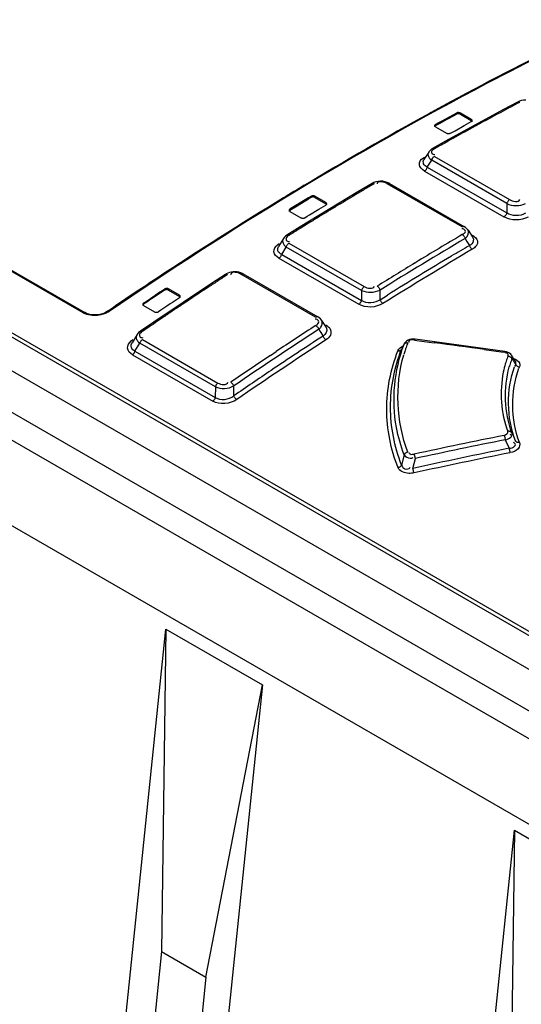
# Model space of a CAD drawing. Header units: inches. Extents: x 0 to 117, y 0 to 83.
# Tile 22 of 57: x 101.653 to 102.354, y 22.708 to 24.084. Entities that reach past the tile are written whole.
import ezdxf

# ---------------------------------------------------------------- set-up
doc = ezdxf.new("R2010")
doc.units = ezdxf.units.IN
doc.header["$LTSCALE"] = 6.431102
doc.header["$MEASUREMENT"] = 0
doc.layers.get('0').update_dxf_attribs({"linetype": 'CONTINUOUS'})

msp = doc.modelspace()

# ---------------------------------------------------------------- linework, layer by layer
at = {"color": 7, "linetype": 'CONTINUOUS'}
for p, q in [((106.4979, 20.7318), (100.1141, 24.4174)), ((100.0806, 24.398), (106.4644, 20.7124)), ((106.4091, 20.6243), (100.0253, 24.3099)), ((102.7626, 22.9936), (100.9907, 24.0166)), ((100.9931, 24.0212), (102.7651, 22.9982)), ((100.9417, 23.9977), (102.7318, 22.9642)), ((101.7413, 23.6745), (101.243, 23.9622)), ((101.2453, 23.9626), (101.7436, 23.6749)), ((102.2547, 23.9694), (102.2456, 23.9644)), ((102.3483, 23.9692), (102.3287, 23.9587)), ((102.3509, 23.9703), (102.3483, 23.9691)), ((102.2629, 23.9538), (102.2434, 23.9431)), ((102.2434, 23.9414), (102.2499, 23.9452)), ((102.3287, 23.9587), (102.2478, 23.9145)), ((102.2499, 23.9452), (102.2596, 23.9505)), ((102.2596, 23.9505), (102.2629, 23.9522)), ((102.2629, 23.9522), (102.2629, 23.9538)), ((102.2685, 23.9537), (102.2685, 23.9521)), ((102.2838, 23.9449), (102.2685, 23.9537)), ((102.2685, 23.9521), (102.2838, 23.9433)), ((102.2337, 23.9362), (102.2402, 23.9397)), ((102.2369, 23.9396), (102.2337, 23.9378)), ((102.2337, 23.9378), (102.2337, 23.9362)), ((102.2337, 23.9347), (102.249, 23.9259)), ((102.2434, 23.9431), (102.2369, 23.9396)), ((102.2402, 23.9397), (102.2434, 23.9414)), ((102.261, 23.9292), (102.274, 23.9366)), ((102.274, 23.9366), (102.2805, 23.9401)), ((102.2805, 23.9401), (102.2838, 23.9418)), ((102.2838, 23.9433), (102.2838, 23.9449)), ((102.2588, 23.9186), (102.2544, 23.9162)), ((102.2545, 23.9258), (102.261, 23.9292)), ((102.2478, 23.9145), (102.2294, 23.9041)), ((102.2544, 23.9162), (102.2513, 23.9144)), ((102.2163, 23.891), (102.2183, 23.8923)), ((102.2242, 23.8993), (102.2176, 23.8889)), ((102.2315, 23.8958), (102.2329, 23.8957)), ((102.2324, 23.8933), (102.3372, 23.8328)), ((102.2223, 23.8782), (102.2284, 23.8879)), ((102.2223, 23.8782), (102.3333, 23.8142)), ((102.2264, 23.8895), (102.2284, 23.8879)), ((102.3333, 23.8273), (102.2284, 23.8879)), ((102.2184, 23.8728), (102.3293, 23.8087)), ((102.145, 23.8553), (102.1254, 23.8438)), ((102.1474, 23.8566), (102.145, 23.8553)), ((102.1522, 23.8556), (102.152, 23.8548)), ((102.16, 23.8584), (102.1567, 23.8585)), ((102.1632, 23.8578), (102.16, 23.8584)), ((102.2711, 23.7946), (102.1663, 23.8551)), ((102.1693, 23.8555), (102.2741, 23.7949)), ((102.0564, 23.8354), (102.0337, 23.8217)), ((102.1254, 23.8438), (102.0445, 23.7946)), ((102.0597, 23.8374), (102.0564, 23.8354)), ((102.0564, 23.8338), (102.0597, 23.8358)), ((102.0597, 23.8358), (102.0597, 23.8374)), ((102.0652, 23.8375), (102.0652, 23.8358)), ((102.0805, 23.8286), (102.0652, 23.8375)), ((102.0652, 23.8358), (102.0805, 23.827)), ((102.0304, 23.818), (102.0402, 23.8241)), ((102.0337, 23.8217), (102.0304, 23.8196)), ((102.0402, 23.8241), (102.0467, 23.8279)), ((102.0467, 23.8279), (102.0564, 23.8338)), ((102.0708, 23.8193), (102.0773, 23.8233)), ((102.0773, 23.8233), (102.0805, 23.8253)), ((102.0805, 23.827), (102.0805, 23.8286)), ((102.3333, 23.8273), (102.3333, 23.8142)), ((102.0304, 23.8196), (102.0304, 23.818)), ((102.0304, 23.8163), (102.0457, 23.8075)), ((102.0513, 23.8076), (102.0546, 23.8096)), ((102.0546, 23.8096), (102.0578, 23.8117)), ((102.0578, 23.8117), (102.0708, 23.8193)), ((102.0445, 23.7946), (102.0261, 23.7832)), ((102.0521, 23.7972), (102.0496, 23.7956)), ((102.0555, 23.7993), (102.0521, 23.7972)), ((102.2757, 23.7939), (102.2741, 23.7949)), ((102.272, 23.7921), (102.2706, 23.7922)), ((102.2793, 23.7902), (102.2859, 23.7798)), ((102.0131, 23.7697), (102.0153, 23.7713)), ((102.0212, 23.7784), (102.0144, 23.7675)), ((102.0188, 23.7563), (102.0252, 23.7666)), ((102.0222, 23.7798), (102.0211, 23.7783)), ((102.0232, 23.7682), (102.0252, 23.7666)), ((102.1304, 23.7059), (102.0252, 23.7666)), ((102.0269, 23.7747), (102.0281, 23.7744)), ((102.0281, 23.7744), (102.0295, 23.7743)), ((102.0289, 23.7719), (102.1341, 23.7112)), ((102.2751, 23.7785), (102.2776, 23.7745)), ((102.2776, 23.7745), (102.2812, 23.7688)), ((102.0188, 23.7563), (102.1303, 23.6918)), ((102.015, 23.7509), (102.1266, 23.6865)), ((102.2051, 23.7443), (102.2063, 23.7451)), ((101.9403, 23.7284), (101.9207, 23.7156)), ((101.9403, 23.7284), (101.9403, 23.7284)), ((101.9475, 23.7288), (101.9473, 23.728)), ((101.9591, 23.7314), (101.9565, 23.7319)), ((102.0662, 23.6684), (101.9618, 23.7287)), ((101.965, 23.7291), (102.0694, 23.6688)), ((101.9207, 23.7156), (101.8399, 23.6616)), ((101.8518, 23.7056), (101.8551, 23.7078)), ((101.8551, 23.7061), (101.8518, 23.704)), ((101.8551, 23.7061), (101.8551, 23.7078)), ((101.8606, 23.708), (101.8606, 23.7064)), ((101.8759, 23.6992), (101.8606, 23.708)), ((101.8606, 23.7064), (101.8759, 23.6975)), ((101.8759, 23.6975), (101.8759, 23.6992)), ((102.1304, 23.7059), (102.1303, 23.6918)), ((102.1563, 23.6929), (102.1563, 23.7064)), ((102.1563, 23.6929), (102.1668, 23.6995)), ((101.8258, 23.6882), (101.8356, 23.6948)), ((101.8291, 23.6888), (101.8258, 23.6866)), ((101.8258, 23.6882), (101.8258, 23.6866)), ((101.8258, 23.6847), (101.8411, 23.6759)), ((101.8356, 23.6948), (101.8388, 23.6969)), ((101.8585, 23.6841), (101.8499, 23.6783)), ((101.8629, 23.687), (101.8585, 23.6841)), ((101.8662, 23.6892), (101.8629, 23.687)), ((101.8759, 23.6957), (101.8662, 23.6892)), ((101.7467, 23.6722), (101.743, 23.6737)), ((101.7697, 23.6737), (101.7664, 23.6727)), ((101.7768, 23.6775), (101.7756, 23.6767)), ((101.8499, 23.6783), (101.8467, 23.6762)), ((101.8399, 23.6616), (101.8215, 23.649)), ((101.8508, 23.6668), (101.8485, 23.6651)), ((102.0671, 23.6657), (102.0657, 23.6658)), ((102.0711, 23.6677), (102.0695, 23.6688)), ((102.0731, 23.666), (102.0711, 23.6677)), ((102.0747, 23.664), (102.0731, 23.666)), ((102.0746, 23.664), (102.0809, 23.6541)), ((101.8167, 23.6442), (101.8098, 23.6329)), ((102.0705, 23.6517), (102.0724, 23.6487)), ((102.0724, 23.6487), (102.0766, 23.6421)), ((102.081, 23.6541), (102.0815, 23.6531)), ((101.8086, 23.6353), (101.8109, 23.6371)), ((101.8138, 23.6211), (101.8206, 23.6322)), ((101.8187, 23.6338), (101.8206, 23.6322)), ((101.9261, 23.5713), (101.8206, 23.6322)), ((101.8221, 23.6401), (101.8233, 23.6399)), ((101.8233, 23.6399), (101.8247, 23.6398)), ((101.8241, 23.6373), (101.9296, 23.5764)), ((102.189, 23.6291), (102.1894, 23.6298)), ((102.1894, 23.6298), (102.1898, 23.6306)), ((102.19, 23.6311), (102.1898, 23.6306)), ((102.1934, 23.6351), (102.1918, 23.6337)), ((102.2042, 23.6365), (102.2181, 23.6346)), ((102.3306, 23.6206), (102.2052, 23.6376)), ((102.2181, 23.6346), (102.2321, 23.6328)), ((101.8103, 23.6159), (101.9225, 23.5511)), ((101.8138, 23.6211), (101.926, 23.5563)), ((102.003, 23.6151), (102.0109, 23.6204)), ((102.1864, 23.6238), (102.1867, 23.6244)), ((102.3017, 23.6233), (102.3254, 23.6201)), ((102.3254, 23.6201), (102.3296, 23.6195)), ((102.333, 23.6201), (102.3306, 23.6206)), ((102.3352, 23.6193), (102.333, 23.6201)), ((102.3452, 23.6072), (102.3398, 23.6154)), ((102.3405, 23.6105), (102.3408, 23.612)), ((102.3405, 23.6105), (102.3416, 23.6088)), ((102.3453, 23.607), (102.3452, 23.6072)), ((102.3515, 23.6009), (102.3511, 23.599)), ((101.9261, 23.5713), (101.926, 23.5563)), ((101.9517, 23.5586), (101.9518, 23.5724)), ((102.3313, 23.4972), (102.3365, 23.4853)), ((102.1899, 23.4762), (102.1864, 23.4619)), ((102.2021, 23.4571), (102.2056, 23.4709)), ((101.7031, 21.7374), (101.8569, 23.2327)), ((101.8569, 23.2327), (101.8509, 22.7819)), ((101.8569, 23.2327), (101.9919, 23.1547)), ((101.9919, 23.1547), (101.838, 21.6595)), ((101.9128, 22.7462), (101.9919, 23.1547)), ((102.1902, 21.4561), (102.3441, 22.9514)), ((102.3441, 22.9514), (102.3381, 22.5007)), ((102.3441, 22.9514), (102.4791, 22.8735)), ((101.8509, 22.7819), (101.7501, 21.8025)), ((101.8509, 22.7819), (101.9128, 22.7462)), ((101.9128, 22.7462), (101.812, 21.7668))]:
    msp.add_line(p, q, dxfattribs=at)
for points in [[(102.3483, 23.9692), (102.3486, 23.9693), (102.349, 23.9694), (102.3495, 23.9694), (102.3501, 23.9693), (102.3506, 23.9691), (102.3512, 23.9688)], [(102.36, 23.9718), (102.3569, 23.9717), (102.3538, 23.9712), (102.3509, 23.9703)], [(102.2685, 23.9537), (102.2679, 23.954), (102.2673, 23.9542), (102.2667, 23.9543), (102.266, 23.9544), (102.2653, 23.9544), (102.2647, 23.9544), (102.264, 23.9543), (102.2635, 23.9541), (102.2629, 23.9538)], [(102.2685, 23.9521), (102.2679, 23.9524), (102.2673, 23.9526), (102.2667, 23.9527), (102.266, 23.9528), (102.2653, 23.9528), (102.2647, 23.9528), (102.264, 23.9526), (102.2634, 23.9525), (102.2629, 23.9522)], [(102.2337, 23.9378), (102.2332, 23.9375), (102.2329, 23.9372), (102.2327, 23.9369), (102.2325, 23.9365), (102.2325, 23.9363)], [(102.2325, 23.9363), (102.2325, 23.9361), (102.2326, 23.9358), (102.2328, 23.9354), (102.2332, 23.9351), (102.2337, 23.9347)], [(102.2326, 23.9352), (102.2325, 23.9349), (102.2325, 23.9347)], [(102.2337, 23.9362), (102.2332, 23.9359), (102.2329, 23.9356), (102.2328, 23.9355)], [(102.2849, 23.9433), (102.2849, 23.9435), (102.2848, 23.9438), (102.2846, 23.9442), (102.2842, 23.9445), (102.2838, 23.9449)], [(102.2838, 23.9418), (102.2842, 23.9421), (102.2845, 23.9424), (102.2848, 23.9427), (102.2849, 23.9431), (102.2849, 23.9433)], [(102.2846, 23.9427), (102.2842, 23.943), (102.2838, 23.9433)], [(102.2849, 23.9417), (102.2849, 23.9419), (102.2848, 23.9423), (102.2846, 23.9425)], [(102.249, 23.9259), (102.2495, 23.9256), (102.2501, 23.9254), (102.2507, 23.9253), (102.2513, 23.9252), (102.252, 23.9252), (102.2527, 23.9252), (102.2533, 23.9253), (102.2539, 23.9255), (102.2545, 23.9258)], [(102.2294, 23.9041), (102.2286, 23.9036), (102.227, 23.9025), (102.2257, 23.9012), (102.2245, 23.8998), (102.2242, 23.8993)], [(102.2324, 23.9038), (102.2318, 23.9041), (102.2313, 23.9043), (102.2307, 23.9044), (102.2302, 23.9044), (102.2298, 23.9043), (102.2294, 23.9041)], [(102.2284, 23.8879), (102.2287, 23.8886), (102.229, 23.8893), (102.2293, 23.8901), (102.2298, 23.8907), (102.2302, 23.8914), (102.2307, 23.892), (102.2313, 23.8925), (102.2318, 23.893), (102.2324, 23.8933)], [(102.2184, 23.8728), (102.219, 23.8731), (102.2195, 23.8736), (102.2201, 23.8741), (102.2206, 23.8747), (102.221, 23.8754), (102.2215, 23.8761), (102.2218, 23.8768), (102.2221, 23.8775), (102.2223, 23.8782)], [(102.145, 23.8553), (102.1453, 23.8555), (102.1458, 23.8556), (102.1463, 23.8556), (102.1468, 23.8555), (102.1474, 23.8553), (102.1479, 23.8551)], [(102.1567, 23.8585), (102.1535, 23.8582), (102.1504, 23.8576), (102.1474, 23.8566)], [(102.1693, 23.8555), (102.169, 23.8556), (102.1662, 23.8569), (102.1632, 23.8578)], [(102.1663, 23.8551), (102.1668, 23.8554), (102.1674, 23.8556), (102.1679, 23.8557), (102.1685, 23.8557), (102.1689, 23.8556), (102.1693, 23.8555)], [(102.0652, 23.8375), (102.0647, 23.8377), (102.0641, 23.8379), (102.0635, 23.838), (102.0629, 23.8381), (102.0622, 23.8381), (102.0615, 23.838), (102.0609, 23.8379), (102.0603, 23.8377), (102.0597, 23.8374)], [(102.0652, 23.8358), (102.0647, 23.8361), (102.0641, 23.8363), (102.0635, 23.8364), (102.0628, 23.8365), (102.0621, 23.8365), (102.0614, 23.8364), (102.0608, 23.8363), (102.0602, 23.836), (102.0597, 23.8358)], [(102.0817, 23.827), (102.0817, 23.8271), (102.0816, 23.8275), (102.0814, 23.8279), (102.081, 23.8283), (102.0805, 23.8286)], [(102.0805, 23.8253), (102.081, 23.8257), (102.0813, 23.826), (102.0816, 23.8264), (102.0817, 23.8267), (102.0817, 23.827)], [(102.0817, 23.8254), (102.0817, 23.8256), (102.0816, 23.826), (102.0813, 23.8264), (102.081, 23.8267), (102.0805, 23.827)], [(102.3372, 23.8328), (102.3367, 23.8324), (102.3361, 23.832), (102.3356, 23.8314), (102.3351, 23.8309), (102.3346, 23.8302), (102.3342, 23.8295), (102.3338, 23.8288), (102.3335, 23.8281), (102.3333, 23.8273)], [(102.0304, 23.8196), (102.03, 23.8193), (102.0297, 23.819), (102.0294, 23.8186), (102.0293, 23.8182), (102.0293, 23.818)], [(102.0304, 23.818), (102.03, 23.8177), (102.0297, 23.8173), (102.0294, 23.817), (102.0293, 23.8166), (102.0293, 23.8163)], [(102.0293, 23.818), (102.0293, 23.8178), (102.0294, 23.8174), (102.0296, 23.817), (102.03, 23.8167), (102.0304, 23.8163)], [(102.0457, 23.8075), (102.0463, 23.8072), (102.0469, 23.807), (102.0475, 23.8069), (102.0481, 23.8068), (102.0488, 23.8068), (102.0494, 23.8069), (102.0501, 23.8071), (102.0507, 23.8073), (102.0513, 23.8076)], [(102.3333, 23.8142), (102.3331, 23.8135), (102.3328, 23.8127), (102.3324, 23.812), (102.332, 23.8113), (102.3315, 23.8107), (102.331, 23.8101), (102.3305, 23.8096), (102.3299, 23.8091), (102.3293, 23.8087)], [(102.2741, 23.7949), (102.2738, 23.7951), (102.2733, 23.7952), (102.2728, 23.7952), (102.2722, 23.7951), (102.2717, 23.7949), (102.2711, 23.7946)], [(102.2793, 23.7901), (102.2776, 23.7922), (102.2757, 23.7939)], [(102.0261, 23.7832), (102.0239, 23.7816), (102.0222, 23.7798)], [(102.0291, 23.7829), (102.0285, 23.7832), (102.028, 23.7834), (102.0274, 23.7835), (102.027, 23.7834), (102.0265, 23.7834), (102.0261, 23.7832)], [(102.2711, 23.7839), (102.2717, 23.7836), (102.2723, 23.7831)], [(102.2723, 23.7831), (102.2728, 23.7826), (102.2733, 23.782), (102.2738, 23.7814), (102.2742, 23.7807), (102.2745, 23.78), (102.2749, 23.7792), (102.2751, 23.7785)], [(102.0252, 23.7666), (102.0254, 23.7673), (102.0257, 23.768), (102.026, 23.7687), (102.0264, 23.7694)], [(102.0264, 23.7694), (102.0269, 23.77), (102.0274, 23.7706), (102.0279, 23.7711), (102.0284, 23.7716), (102.0289, 23.7719)], [(102.2812, 23.7688), (102.2814, 23.7681), (102.2817, 23.7674), (102.2821, 23.7666), (102.2825, 23.766), (102.283, 23.7653), (102.2835, 23.7647), (102.284, 23.7642), (102.2846, 23.7638), (102.2852, 23.7634)], [(102.015, 23.7509), (102.0156, 23.7513), (102.0161, 23.7518), (102.0166, 23.7523), (102.0171, 23.7529), (102.0175, 23.7535), (102.0179, 23.7542), (102.0182, 23.7549), (102.0185, 23.7556), (102.0188, 23.7563)], [(101.9511, 23.732), (101.9484, 23.7316), (101.9459, 23.731), (101.9434, 23.7301), (101.9411, 23.7289), (101.9403, 23.7284)], [(101.9403, 23.7284), (101.9407, 23.7286), (101.9411, 23.7287), (101.9416, 23.7287), (101.9421, 23.7286), (101.9427, 23.7284), (101.9432, 23.7281)], [(101.9565, 23.7319), (101.9538, 23.7321), (101.9511, 23.732)], [(101.965, 23.7291), (101.9638, 23.7297), (101.9615, 23.7307), (101.9591, 23.7314)], [(101.9618, 23.7287), (101.9624, 23.729), (101.963, 23.7292), (101.9635, 23.7294), (101.9641, 23.7294), (101.9646, 23.7293), (101.965, 23.7291)], [(102.1341, 23.7112), (102.1336, 23.7108), (102.133, 23.7104), (102.1325, 23.7099), (102.1321, 23.7093), (102.1316, 23.7086), (102.1312, 23.708), (102.1309, 23.7073), (102.1306, 23.7066), (102.1304, 23.7059)], [(102.1563, 23.7064), (102.1561, 23.7071), (102.1558, 23.7078), (102.1554, 23.7085), (102.155, 23.7092), (102.1545, 23.7098), (102.154, 23.7104), (102.1534, 23.7109), (102.1529, 23.7114), (102.1523, 23.7118)], [(101.8606, 23.708), (101.8601, 23.7082), (101.8595, 23.7084), (101.8589, 23.7085), (101.8582, 23.7086), (101.8575, 23.7086), (101.8568, 23.7085), (101.8562, 23.7083), (101.8556, 23.7081), (101.8551, 23.7078)], [(101.8606, 23.7064), (101.8601, 23.7066), (101.8595, 23.7068), (101.8589, 23.7069), (101.8582, 23.707), (101.8575, 23.707), (101.8568, 23.7069), (101.8562, 23.7067), (101.8556, 23.7064), (101.8551, 23.7061)], [(101.8771, 23.6975), (101.8771, 23.6976), (101.877, 23.698), (101.8768, 23.6984), (101.8764, 23.6988), (101.8759, 23.6992)], [(101.8759, 23.6957), (101.8764, 23.696), (101.8767, 23.6964), (101.8769, 23.6968), (101.8771, 23.6972), (101.8771, 23.6975)], [(101.8771, 23.6959), (101.8771, 23.6961), (101.877, 23.6965), (101.8767, 23.6969), (101.8764, 23.6972), (101.8759, 23.6975)], [(101.8258, 23.6882), (101.8254, 23.6879), (101.825, 23.6875), (101.8248, 23.6871), (101.8247, 23.6867), (101.8247, 23.6864)], [(101.8258, 23.6866), (101.8254, 23.6863), (101.825, 23.6859), (101.8248, 23.6855), (101.8247, 23.685), (101.8247, 23.6848)], [(101.8247, 23.6864), (101.8247, 23.6863), (101.8248, 23.6859), (101.825, 23.6855), (101.8254, 23.6851), (101.8258, 23.6847)], [(102.1303, 23.6918), (102.1301, 23.6911), (102.1298, 23.6904), (102.1295, 23.6898), (102.1291, 23.6891), (102.1287, 23.6885), (102.1282, 23.6879), (102.1277, 23.6874), (102.1271, 23.6869), (102.1266, 23.6865)], [(102.1603, 23.6876), (102.1598, 23.6879), (102.1592, 23.6884), (102.1587, 23.6889), (102.1581, 23.6895), (102.1577, 23.6901), (102.1572, 23.6908), (102.1569, 23.6915), (102.1565, 23.6922), (102.1563, 23.6929)], [(101.7491, 23.6726), (101.7461, 23.6736), (101.7436, 23.6749)], [(101.7664, 23.6727), (101.7629, 23.672), (101.7593, 23.6716), (101.7558, 23.6716), (101.7524, 23.672), (101.7491, 23.6726)], [(101.7756, 23.6767), (101.7728, 23.675), (101.7697, 23.6737)], [(101.8411, 23.6759), (101.8417, 23.6756), (101.8422, 23.6755), (101.8428, 23.6753), (101.8435, 23.6753), (101.8442, 23.6753), (101.8448, 23.6754), (101.8455, 23.6756), (101.8461, 23.6758), (101.8467, 23.6762)], [(102.0694, 23.6688), (102.069, 23.669), (102.0685, 23.6691), (102.068, 23.6691), (102.0674, 23.6689), (102.0668, 23.6687), (102.0662, 23.6684)], [(102.0664, 23.657), (102.067, 23.6566), (102.0676, 23.6562), (102.0681, 23.6556), (102.0686, 23.6551), (102.0691, 23.6544), (102.0696, 23.6538), (102.0699, 23.6531), (102.0703, 23.6524), (102.0705, 23.6517)], [(101.8215, 23.649), (101.8209, 23.6486), (101.8189, 23.6469), (101.8173, 23.6451), (101.8167, 23.6442)], [(101.8233, 23.6492), (101.8228, 23.6493), (101.8223, 23.6493), (101.8219, 23.6493), (101.8215, 23.6491)], [(101.8245, 23.6488), (101.8239, 23.649), (101.8233, 23.6492)], [(101.8206, 23.6322), (101.8208, 23.6328), (101.8211, 23.6335), (101.8214, 23.6342), (101.8218, 23.6348)], [(101.8218, 23.6348), (101.8222, 23.6354), (101.8226, 23.636), (101.8231, 23.6365), (101.8236, 23.637), (101.8241, 23.6373)], [(102.0766, 23.6421), (102.0769, 23.6414), (102.0772, 23.6407), (102.0776, 23.64), (102.078, 23.6393), (102.0785, 23.6387), (102.079, 23.6381), (102.0796, 23.6376), (102.0801, 23.6371), (102.0807, 23.6368)], [(102.1898, 23.6306), (102.1901, 23.6311), (102.1904, 23.6316), (102.1909, 23.632), (102.1915, 23.6323), (102.1921, 23.6326), (102.1927, 23.6328), (102.1935, 23.6329), (102.1942, 23.633), (102.195, 23.6329)], [(102.1918, 23.6337), (102.1905, 23.632), (102.19, 23.6312)], [(102.2052, 23.6376), (102.2049, 23.6377), (102.2024, 23.6378), (102.2, 23.6376), (102.1976, 23.6371), (102.1954, 23.6362), (102.1934, 23.6351)], [(102.2042, 23.6365), (102.2044, 23.6369), (102.2046, 23.6373), (102.2048, 23.6375), (102.205, 23.6376), (102.2052, 23.6376)], [(101.8103, 23.6159), (101.8108, 23.6163), (101.8113, 23.6167), (101.8117, 23.6172), (101.8122, 23.6178), (101.8126, 23.6184), (101.813, 23.6191), (101.8133, 23.6197), (101.8136, 23.6204), (101.8138, 23.6211)], [(102.1812, 23.6215), (102.182, 23.6215), (102.1827, 23.6215), (102.1835, 23.6216), (102.1841, 23.6218), (102.1847, 23.6221), (102.1853, 23.6224), (102.1857, 23.6228), (102.1861, 23.6233), (102.1864, 23.6238)], [(102.3306, 23.6206), (102.3304, 23.6206), (102.3302, 23.6205), (102.33, 23.6203), (102.3298, 23.6199), (102.3296, 23.6195)], [(102.3397, 23.6155), (102.3388, 23.6167), (102.3371, 23.6181), (102.3352, 23.6193)], [(102.335, 23.6143), (102.3358, 23.6142), (102.3366, 23.614), (102.3373, 23.6137), (102.338, 23.6133), (102.3387, 23.6128), (102.3393, 23.6123), (102.3398, 23.6118), (102.3402, 23.6112), (102.3405, 23.6105)], [(102.3455, 23.6028), (102.3458, 23.6022), (102.3463, 23.6016), (102.3468, 23.601), (102.3474, 23.6005), (102.348, 23.6), (102.3487, 23.5997), (102.3495, 23.5993), (102.3503, 23.5991), (102.3511, 23.599)], [(101.9296, 23.5764), (101.9291, 23.576), (101.9286, 23.5756), (101.9281, 23.5751), (101.9277, 23.5745), (101.9273, 23.5739), (101.9269, 23.5733), (101.9266, 23.5726), (101.9263, 23.5719), (101.9261, 23.5713)], [(101.9518, 23.5724), (101.9515, 23.5731), (101.9512, 23.5738), (101.9508, 23.5745), (101.9503, 23.5751), (101.9498, 23.5757), (101.9493, 23.5763), (101.9488, 23.5768), (101.9482, 23.5773), (101.9476, 23.5776)], [(101.926, 23.5563), (101.9258, 23.5556), (101.9255, 23.5549), (101.9252, 23.5543), (101.9248, 23.5536), (101.9244, 23.553), (101.924, 23.5525), (101.9235, 23.5519), (101.923, 23.5515), (101.9225, 23.5511)], [(101.9559, 23.5533), (101.9553, 23.5537), (101.9547, 23.5542), (101.9542, 23.5547), (101.9537, 23.5552), (101.9532, 23.5559), (101.9527, 23.5565), (101.9523, 23.5572), (101.952, 23.5579), (101.9517, 23.5586)], [(102.3406, 23.5065), (102.3403, 23.5071), (102.3398, 23.5076), (102.3393, 23.5081), (102.3387, 23.5084), (102.338, 23.5087), (102.3373, 23.5089), (102.3365, 23.509), (102.3357, 23.509), (102.3349, 23.5089)], [(102.3297, 23.5033), (102.3299, 23.5028), (102.3301, 23.5022), (102.3303, 23.5016), (102.3305, 23.5009), (102.3307, 23.5002), (102.3308, 23.4995), (102.331, 23.4987), (102.3312, 23.4979), (102.3313, 23.4972)], [(102.3511, 23.4933), (102.3503, 23.4932), (102.3495, 23.4932), (102.3487, 23.4933), (102.348, 23.4935), (102.3473, 23.4938), (102.3467, 23.4941), (102.3462, 23.4946), (102.3457, 23.4951), (102.3454, 23.4957)], [(102.195, 23.4799), (102.1942, 23.4797), (102.1935, 23.4794), (102.1928, 23.4791), (102.1922, 23.4787), (102.1916, 23.4783), (102.1911, 23.4778), (102.1906, 23.4773), (102.1902, 23.4768), (102.1899, 23.4762)], [(102.3365, 23.4853), (102.3366, 23.4845), (102.3368, 23.4838), (102.337, 23.483), (102.3371, 23.4823), (102.3373, 23.4816), (102.3375, 23.4809), (102.3377, 23.4802), (102.3379, 23.4797), (102.3381, 23.4792)], [(102.2056, 23.4709), (102.2054, 23.4717), (102.2053, 23.4724), (102.2051, 23.4732), (102.2049, 23.4739), (102.2048, 23.4746), (102.2046, 23.4753), (102.2044, 23.4759), (102.2041, 23.4765), (102.2039, 23.477)], [(102.1864, 23.4618), (102.1861, 23.4613), (102.1857, 23.4607), (102.1853, 23.4602), (102.1848, 23.4597), (102.1842, 23.4593), (102.1836, 23.4589), (102.1829, 23.4585), (102.1822, 23.4583), (102.1814, 23.4581)], [(102.2038, 23.451), (102.2036, 23.4515), (102.2034, 23.4521), (102.2032, 23.4527), (102.203, 23.4534), (102.2028, 23.4541), (102.2026, 23.4548), (102.2024, 23.4556), (102.2023, 23.4563), (102.2021, 23.4571)]]:
    msp.add_lwpolyline(points, dxfattribs=at)
for centre, radius, start, end in [((104.5229, 19.7696), 4.7731, 116.0138, 118.3722), ((104.62, 19.5874), 4.9795, 118.4783, 118.7459), ((104.6483, 19.6326), 4.9071, 118.0864, 118.2612), ((104.6221, 19.6816), 4.8515, 117.9099, 118.0864), ((104.7142, 19.418), 5.1733, 118.7584, 120.9902), ((104.689, 19.557), 4.993, 118.2617, 118.779), ((104.7071, 19.5238), 5.0308, 118.7783, 118.95), ((104.7199, 19.5008), 5.0571, 118.9501, 119.1212), ((104.7527, 19.442), 5.1244, 119.2182, 119.4606), ((104.8186, 19.2419), 5.3781, 120.9781, 121.3431), ((104.8553, 19.265), 5.329, 120.5335, 120.6985), ((104.929, 19.0629), 5.5884, 121.3545, 123.4969), ((104.8766, 19.2293), 5.3706, 120.8636, 121.1924), ((104.8626, 19.2527), 5.3433, 120.6985, 120.8633), ((104.9035, 19.1848), 5.4226, 121.1922, 121.3554), ((104.9316, 19.1388), 5.4765, 121.5176, 121.6798), ((104.9239, 19.1515), 5.4617, 121.3554, 121.5177), ((104.9227, 19.1532), 5.4596, 121.7523, 122.0057), ((104.9937, 19.1683), 5.3588, 120.5343, 121.3427), ((105.0295, 19.1095), 5.4209, 120.5377, 122.0062), ((104.9705, 19.2026), 5.2993, 120.4958, 120.8094), ((105.0247, 19.1128), 5.3975, 120.5016, 122.0521), ((105.0297, 19.1038), 5.4144, 120.8121, 121.9212), ((105.0679, 19.0465), 5.5014, 121.3575, 122.0036), ((105.1297, 18.8297), 5.8437, 123.04409, 123.19875), ((105.044, 18.8871), 5.7985, 123.48569, 123.83248), ((105.1068, 18.8648), 5.8017, 123.19875, 123.35478), ((105.0817, 18.8309), 5.8662, 123.83268, 124.28918), ((105.0715, 18.8626), 5.8142, 123.62554, 123.89502), ((105.0669, 18.871), 5.806, 123.62416, 123.77828), ((105.0875, 18.894), 5.7667, 123.355, 123.66969), ((105.1676, 18.7742), 5.9109, 123.82542, 123.97953), ((105.129, 18.8318), 5.8414, 123.66973, 123.82542), ((101.7537, 23.6965), 0.0252, 240.6309, 244.7786), ((105.1673, 18.7746), 5.9103, 123.97923, 124.13359), ((105.1049, 18.8664), 5.7993, 124.16151, 124.44825), ((105.199, 18.8408), 5.7453, 123.04049, 123.70391), ((105.2546, 18.7564), 5.8397, 123.04139, 124.44222), ((105.2491, 18.761), 5.8148, 123.01675, 124.49616), ((105.2178, 18.8077), 5.7653, 123.01366, 123.87898), ((103.0417, 23.2056), 0.952, 153.5883, 153.9392), ((102.4121, 23.5517), 0.2318, 160.3023, 162.3009), ((102.4149, 23.5508), 0.2347, 159.5082, 160.3048), ((98.7936, -1.9897), 25.8522, 82.20098, 82.35678), ((105.3078, 18.6781), 5.941, 123.79863, 124.44269), ((102.4086, 23.5529), 0.2281, 162.3022, 163.9048), ((102.4667, 23.5645), 0.1409, 164.0296, 168.8208), ((102.4608, 23.5661), 0.1347, 160.5987, 164.0119), ((102.4583, 23.567), 0.1321, 159.0069, 160.5912), ((102.4884, 23.5568), 0.1573, 163.4866, 164.4138), ((102.4905, 23.5562), 0.1595, 160.7282, 163.4821), ((102.4924, 23.5555), 0.1615, 160.1006, 160.7326), ((103.281, 24.2134), 1.1171, 212.7653, 213.1316), ((102.4942, 23.5459), 0.1592, 159.0321, 160.3672), ((105.288, 18.7028), 5.8915, 123.87727, 124.49168), ((102.5023, 23.5418), 0.1617, 159.2961, 159.9358), ((103.9632, 24.216), 1.7709, 203.6154, 204.0006), ((104.0895, 14.7634), 8.9153, 101.3844, 102.21007), ((104.0886, 14.7558), 8.9163, 101.36681, 102.192), ((104.0959, 14.7773), 8.884, 101.42243, 102.3081), ((104.0949, 14.7699), 8.8846, 101.40416, 102.28931)]:
    msp.add_arc(centre, radius, start, end, dxfattribs=at)
for points, knots in [([(101.243, 23.9851), (101.301, 24.0246), (101.5279, 24.1736), (101.7659, 24.306), (101.9479, 24.392)], [0, 0, 0, 0, 0.25851, 1, 1, 1, 1]), ([(101.2461, 23.9804), (101.304, 24.0199), (101.5308, 24.1688), (101.7685, 24.3011), (101.9504, 24.387)], [0, 0, 0, 0, 0.25851, 1, 1, 1, 1]), ([(102.4809, 24.0827), (102.4217, 24.0547), (102.1794, 23.9336), (101.9473, 23.7923), (101.7775, 23.6765)], [0, 0, 0, 0, 0.241567, 1, 1, 1, 1]), ([(102.2324, 23.9038), (102.2306, 23.9028), (102.2257, 23.9001), (102.2299, 23.8961), (102.2315, 23.8958)], [0, 0, 0, 0, 0.549357, 1, 1, 1, 1]), ([(102.2184, 23.8728), (102.2151, 23.8747), (102.2081, 23.881), (102.2134, 23.8889), (102.2163, 23.891)], [0, 0, 0, 0, 0.519334, 1, 1, 1, 1]), ([(102.2242, 23.8993), (102.2236, 23.8984), (102.2229, 23.8963), (102.2234, 23.8941), (102.2238, 23.8932)], [0, 0, 0, 0, 0.490127, 1, 1, 1, 1]), ([(102.2238, 23.8932), (102.2241, 23.8925), (102.2249, 23.8912), (102.2259, 23.8901), (102.2264, 23.8895)], [0, 0, 0, 0, 0.476308, 1, 1, 1, 1]), ([(102.2223, 23.8782), (102.2202, 23.8792), (102.2161, 23.882), (102.2166, 23.8872), (102.2176, 23.8889)], [0, 0, 0, 0, 0.53902, 1, 1, 1, 1]), ([(102.1582, 23.8577), (102.157, 23.8579), (102.1547, 23.858), (102.1526, 23.8565), (102.1522, 23.8556)], [0, 0, 0, 0, 0.550275, 1, 1, 1, 1]), ([(102.0291, 23.7829), (102.0274, 23.7818), (102.0234, 23.7798), (102.0255, 23.7751), (102.0269, 23.7747)], [0, 0, 0, 0, 0.58567, 1, 1, 1, 1]), ([(102.2711, 23.7839), (102.273, 23.785), (102.2778, 23.7877), (102.2737, 23.7919), (102.272, 23.7921)], [0, 0, 0, 0, 0.552234, 1, 1, 1, 1]), ([(102.2851, 23.7832), (102.2862, 23.7825), (102.2882, 23.7812), (102.2899, 23.7794), (102.2906, 23.7785)], [0, 0, 0, 0, 0.52545, 1, 1, 1, 1]), ([(102.015, 23.7509), (102.0117, 23.7529), (102.005, 23.7595), (102.0102, 23.7674), (102.0131, 23.7697)], [0, 0, 0, 0, 0.509353, 1, 1, 1, 1]), ([(102.0188, 23.7563), (102.0166, 23.7573), (102.0125, 23.7604), (102.0133, 23.7657), (102.0144, 23.7675)], [0, 0, 0, 0, 0.529088, 1, 1, 1, 1]), ([(102.0211, 23.7783), (102.0205, 23.7774), (102.0198, 23.7752), (102.0202, 23.7729), (102.0207, 23.7719)], [0, 0, 0, 0, 0.494058, 1, 1, 1, 1]), ([(102.0207, 23.7719), (102.0209, 23.7712), (102.0217, 23.7699), (102.0227, 23.7688), (102.0232, 23.7682)], [0, 0, 0, 0, 0.478263, 1, 1, 1, 1]), ([(102.2844, 23.7709), (102.2839, 23.7705), (102.2829, 23.7697), (102.2818, 23.7691), (102.2812, 23.7688)], [0, 0, 0, 0, 0.482533, 1, 1, 1, 1]), ([(102.2905, 23.768), (102.2898, 23.7671), (102.2882, 23.7654), (102.2862, 23.764), (102.2852, 23.7634)], [0, 0, 0, 0, 0.474902, 1, 1, 1, 1]), ([(102.2922, 23.7714), (102.292, 23.7708), (102.2916, 23.7696), (102.2909, 23.7685), (102.2905, 23.768)], [0, 0, 0, 0, 0.48505, 1, 1, 1, 1]), ([(102.2906, 23.7785), (102.2914, 23.7775), (102.2925, 23.7752), (102.2925, 23.7726), (102.2922, 23.7714)], [0, 0, 0, 0, 0.514859, 1, 1, 1, 1]), ([(101.9536, 23.7312), (101.9524, 23.7313), (101.95, 23.7314), (101.948, 23.7297), (101.9475, 23.7288)], [0, 0, 0, 0, 0.541629, 1, 1, 1, 1]), ([(101.7436, 23.6749), (101.7433, 23.675), (101.7424, 23.6751), (101.7417, 23.6748), (101.7413, 23.6745)], [0, 0, 0, 0, 0.417906, 1, 1, 1, 1]), ([(101.7721, 23.6736), (101.7712, 23.6732), (101.7692, 23.6725), (101.7671, 23.6719), (101.766, 23.6717)], [0, 0, 0, 0, 0.493256, 1, 1, 1, 1]), ([(101.7775, 23.6765), (101.7767, 23.6759), (101.775, 23.6749), (101.7731, 23.674), (101.7721, 23.6736)], [0, 0, 0, 0, 0.488438, 1, 1, 1, 1]), ([(101.7756, 23.6767), (101.7758, 23.6768), (101.7765, 23.677), (101.7772, 23.6767), (101.7775, 23.6765)], [0, 0, 0, 0, 0.409173, 1, 1, 1, 1]), ([(102.0665, 23.657), (102.0683, 23.6582), (102.073, 23.6612), (102.0688, 23.6655), (102.0671, 23.6657)], [0, 0, 0, 0, 0.555011, 1, 1, 1, 1]), ([(102.0705, 23.6517), (102.0717, 23.6525), (102.0751, 23.6554), (102.0764, 23.6613), (102.0747, 23.664)], [0, 0, 0, 0, 0.309361, 1, 1, 1, 1]), ([(101.8167, 23.6441), (101.8161, 23.6432), (101.8153, 23.6409), (101.8157, 23.6385), (101.8161, 23.6374)], [0, 0, 0, 0, 0.497628, 1, 1, 1, 1]), ([(101.8245, 23.6488), (101.8227, 23.6476), (101.8188, 23.6455), (101.8207, 23.6405), (101.8221, 23.6401)], [0, 0, 0, 0, 0.591906, 1, 1, 1, 1]), ([(101.8103, 23.6159), (101.807, 23.6178), (101.8004, 23.6248), (101.8057, 23.6328), (101.8086, 23.6353)], [0, 0, 0, 0, 0.499444, 1, 1, 1, 1]), ([(101.8138, 23.6211), (101.8116, 23.622), (101.8075, 23.6256), (101.8086, 23.631), (101.8098, 23.6329)], [0, 0, 0, 0, 0.514985, 1, 1, 1, 1]), ([(101.8161, 23.6374), (101.8164, 23.6367), (101.8172, 23.6354), (101.8181, 23.6343), (101.8187, 23.6338)], [0, 0, 0, 0, 0.480233, 1, 1, 1, 1]), ([(102.1899, 23.4762), (102.1853, 23.4886), (102.1708, 23.5388), (102.1761, 23.5942), (102.1898, 23.6306)], [0, 0, 0, 0, 0.254423, 1, 1, 1, 1]), ([(102.1967, 23.635), (102.1966, 23.6348), (102.1966, 23.6343), (102.1969, 23.6338), (102.1971, 23.6336)], [0, 0, 0, 0, 0.422465, 1, 1, 1, 1]), ([(102.1814, 23.4581), (102.1713, 23.4839), (102.1601, 23.5398), (102.1712, 23.5957), (102.1812, 23.6215)], [0, 0, 0, 0, 0.500083, 1, 1, 1, 1]), ([(102.1864, 23.4618), (102.1764, 23.4875), (102.1654, 23.5428), (102.1764, 23.5982), (102.1864, 23.6238)], [0, 0, 0, 0, 0.500085, 1, 1, 1, 1]), ([(102.334, 23.6181), (102.3335, 23.6184), (102.3323, 23.6187), (102.3312, 23.6184), (102.3305, 23.6182)], [0, 0, 0, 0, 0.413194, 1, 1, 1, 1]), ([(102.335, 23.6143), (102.3352, 23.615), (102.3353, 23.6164), (102.3346, 23.6177), (102.334, 23.6181)], [0, 0, 0, 0, 0.491688, 1, 1, 1, 1]), ([(102.3408, 23.612), (102.3408, 23.6126), (102.3408, 23.6138), (102.3405, 23.615), (102.3403, 23.6156)], [0, 0, 0, 0, 0.503408, 1, 1, 1, 1]), ([(102.3455, 23.6028), (102.3458, 23.6034), (102.3462, 23.6049), (102.346, 23.6064), (102.3457, 23.6071)], [0, 0, 0, 0, 0.482196, 1, 1, 1, 1]), ([(102.3509, 23.6046), (102.3512, 23.604), (102.3515, 23.6028), (102.3516, 23.6016), (102.3515, 23.6009)], [0, 0, 0, 0, 0.50545, 1, 1, 1, 1]), ([(102.3313, 23.4972), (102.3339, 23.498), (102.3371, 23.4988), (102.3412, 23.503), (102.3389, 23.5043), (102.3379, 23.5046)], [0, 0, 0, 0, 0.605266, 0.789417, 1, 1, 1, 1]), ([(102.3365, 23.4853), (102.3393, 23.4856), (102.3431, 23.4861), (102.3466, 23.491), (102.3439, 23.4926), (102.3428, 23.4932)], [0, 0, 0, 0, 0.555146, 0.736289, 1, 1, 1, 1]), ([(102.3511, 23.4933), (102.352, 23.4905), (102.3498, 23.4823), (102.3422, 23.48), (102.3381, 23.4792)], [0, 0, 0, 0, 0.413248, 1, 1, 1, 1]), ([(102.2039, 23.477), (102.2022, 23.4766), (102.1994, 23.4753), (102.1965, 23.4786), (102.1971, 23.4794)], [0, 0, 0, 0, 0.644865, 1, 1, 1, 1]), ([(102.1899, 23.4762), (102.1915, 23.4734), (102.1965, 23.4705), (102.2012, 23.4717), (102.2024, 23.4724)], [0, 0, 0, 0, 0.698877, 1, 1, 1, 1]), ([(102.2038, 23.451), (102.2014, 23.4505), (102.1937, 23.4494), (102.1835, 23.4528), (102.1814, 23.4581)], [0, 0, 0, 0, 0.29769, 1, 1, 1, 1]), ([(102.1864, 23.4618), (102.1871, 23.4596), (102.1903, 23.4548), (102.1966, 23.4565), (102.1982, 23.4585)], [0, 0, 0, 0, 0.477074, 1, 1, 1, 1])]:
    msp.add_open_spline(points, degree=3, knots=knots, dxfattribs=at)
for points in [[(102.1663, 23.8551), (102.1638, 23.8566), (102.161, 23.8574), (102.1582, 23.8577)], [(102.3333, 23.8273), (102.3412, 23.8237), (102.3515, 23.8237), (102.3595, 23.8272)], [(102.3372, 23.8328), (102.3414, 23.8304), (102.3505, 23.8283), (102.3515, 23.833)], [(102.3634, 23.8085), (102.3534, 23.8031), (102.3392, 23.8031), (102.3293, 23.8087)], [(102.3595, 23.814), (102.3522, 23.8092), (102.3406, 23.8093), (102.3333, 23.8142)], [(102.2751, 23.7785), (102.2784, 23.7809), (102.2815, 23.7867), (102.2793, 23.7901)], [(102.2859, 23.7797), (102.2874, 23.7771), (102.2867, 23.7728), (102.2844, 23.7709)], [(101.9618, 23.7287), (101.9593, 23.7301), (101.9565, 23.731), (101.9536, 23.7312)], [(102.1341, 23.7112), (102.1382, 23.7089), (102.1474, 23.7073), (102.1482, 23.7119)], [(102.1304, 23.7059), (102.1383, 23.7023), (102.1486, 23.7026), (102.1563, 23.7064)], [(102.1603, 23.6876), (102.1507, 23.6817), (102.1364, 23.6809), (102.1266, 23.6865)], [(102.1563, 23.6929), (102.1494, 23.6877), (102.1375, 23.687), (102.1303, 23.6918)], [(101.766, 23.6717), (101.7597, 23.6703), (101.7528, 23.6703), (101.7467, 23.6722)], [(102.0803, 23.6578), (102.0824, 23.6565), (102.0845, 23.655), (102.0859, 23.653)], [(102.0815, 23.6531), (102.0833, 23.6494), (102.0801, 23.6441), (102.0766, 23.6421)], [(102.087, 23.6435), (102.0857, 23.6407), (102.0833, 23.6385), (102.0807, 23.6368)], [(102.0859, 23.653), (102.0878, 23.6504), (102.0883, 23.6464), (102.087, 23.6435)], [(102.2042, 23.6365), (102.2017, 23.6368), (102.1976, 23.6374), (102.1967, 23.635)], [(102.195, 23.4799), (102.1791, 23.5225), (102.1768, 23.5724), (102.1894, 23.6161)], [(102.1812, 23.6215), (102.1826, 23.6246), (102.1855, 23.627), (102.1886, 23.6283)], [(102.3429, 23.6107), (102.3461, 23.6096), (102.3495, 23.6076), (102.3509, 23.6046)], [(102.3285, 23.5918), (102.3231, 23.5646), (102.3248, 23.5347), (102.3349, 23.5089)], [(102.3406, 23.5065), (102.3301, 23.5356), (102.3286, 23.5694), (102.3369, 23.5991)], [(102.3454, 23.4957), (102.3331, 23.528), (102.3326, 23.5668), (102.3442, 23.5993)], [(102.3511, 23.4933), (102.3388, 23.5257), (102.3385, 23.5647), (102.3504, 23.5973)], [(101.9296, 23.5764), (101.9336, 23.5741), (101.9428, 23.5731), (101.9435, 23.5777)], [(101.9261, 23.5713), (101.9339, 23.5677), (101.9442, 23.5683), (101.9518, 23.5724)], [(101.9559, 23.5533), (101.9466, 23.5472), (101.9321, 23.5455), (101.9225, 23.5511)], [(101.926, 23.5563), (101.9331, 23.5515), (101.9451, 23.5531), (101.9517, 23.5586)], [(102.3297, 23.5033), (102.3322, 23.5038), (102.3358, 23.5065), (102.3349, 23.5089)]]:
    msp.add_open_spline(points, degree=3, dxfattribs=at)

doc.saveas('drawing.dxf')
